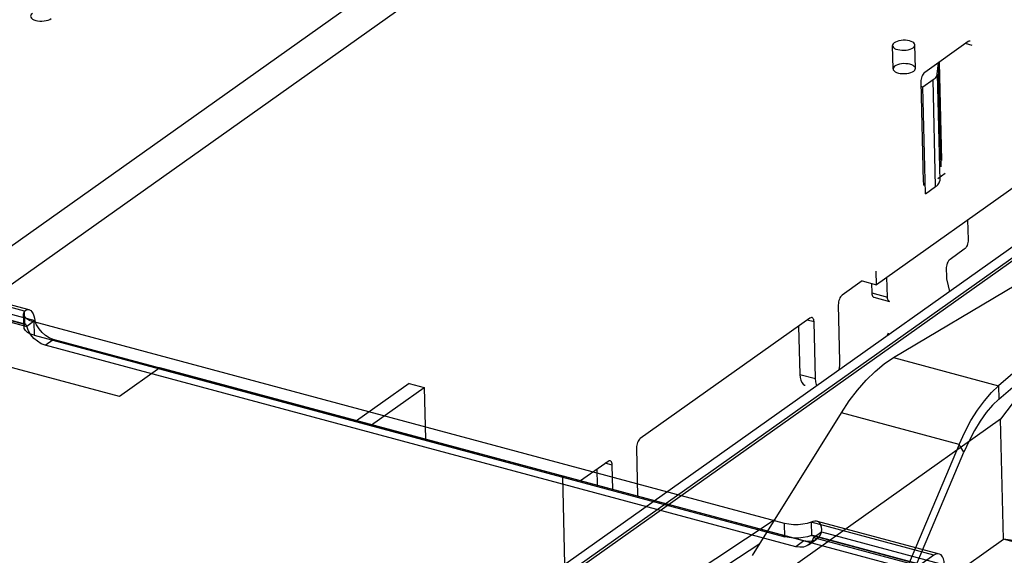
# Model space of a CAD drawing. Header units: millimetres. Extents: x 6 to 414, y 7 to 290.
# Tile 165 of 256: x 139.782 to 141.104, y 145.611 to 146.33. Entities that reach past the tile are written whole.
import ezdxf

# ---------------------------------------------------------------- set-up
doc = ezdxf.new("R2010")
doc.units = ezdxf.units.MM
doc.header["$LTSCALE"] = 23.1
doc.layers.get('0').update_dxf_attribs({"linetype": 'CONTINUOUS'})
doc.layers.add('02___PRT_ALL_AXES', color=7, linetype='CONTINUOUS')
doc.layers.add('COLOR10', color=7, linetype='CONTINUOUS')

msp = doc.modelspace()

# ---------------------------------------------------------------- linework, layer by layer
at = {"color": 7, "linetype": 'Continuous'}
for p, q in [((139.6575, 145.9461), (140.9173, 146.8396)), ((140.9432, 146.806), (139.6929, 145.9193)), ((141.0552, 146.3003), (140.9969, 146.259)), ((141.0608, 146.2952), (141.0515, 146.2977)), ((141.0563, 146.3009), (141.0552, 146.3003)), ((141.0136, 146.2567), (141.0153, 146.272)), ((141.0189, 146.1321), (141.0156, 146.2722)), ((141.0164, 146.2728), (141.0195, 146.1408)), ((141.0136, 146.2567), (141.017, 146.1135)), ((140.9918, 146.2481), (140.9917, 146.2462)), ((140.9917, 146.2462), (140.9949, 146.1119)), ((141.0081, 146.2489), (140.9945, 146.2393)), ((141.0115, 146.1057), (141.0081, 146.2489)), ((140.9945, 146.2393), (140.9919, 146.24)), ((140.9979, 146.0961), (140.9945, 146.2393)), ((141.0146, 146.1168), (141.0242, 146.1236)), ((141.1353, 146.1182), (140.932, 145.974)), ((140.9979, 146.0961), (141.0115, 146.1057)), ((141.0545, 146.0609), (141.0551, 146.0343)), ((141.0499, 146.0215), (141.0309, 146.008)), ((140.932, 145.974), (140.9316, 145.9922)), ((141.0257, 145.9953), (141.026, 145.9854)), ((140.9131, 145.9791), (140.886, 145.9599)), ((140.9131, 145.9791), (140.932, 145.974)), ((140.9467, 145.9574), (140.9461, 145.984)), ((141.0267, 145.9799), (141.0302, 145.9647)), ((140.9254, 145.9758), (140.9257, 145.963)), ((140.9257, 145.963), (140.9467, 145.9574)), ((140.9285, 145.9572), (140.9495, 145.9516)), ((140.8808, 145.9471), (140.8826, 145.871)), ((140.8427, 145.9291), (140.615, 145.7677)), ((140.8483, 145.924), (140.839, 145.9265)), ((140.8438, 145.9297), (140.8427, 145.9291)), ((140.8501, 145.8479), (140.8483, 145.924)), ((140.8276, 145.9184), (140.8291, 145.8536)), ((139.9156, 145.8239), (139.6383, 145.8983)), ((140.9476, 145.9088), (140.9461, 145.9051)), ((139.9698, 145.8623), (139.9156, 145.8239)), ((140.6344, 145.684), (139.9698, 145.8623)), ((140.8291, 145.8536), (140.8501, 145.8479)), ((140.3046, 145.8415), (140.234, 145.7914)), ((140.2541, 145.786), (140.3248, 145.8361)), ((140.3046, 145.8415), (140.3248, 145.8361)), ((140.3248, 145.8361), (140.3265, 145.7666)), ((140.6098, 145.7549), (140.6114, 145.6901)), ((140.5717, 145.7369), (140.5347, 145.7107)), ((140.5566, 145.7262), (140.5571, 145.7047)), ((140.5773, 145.7318), (140.568, 145.7343)), ((140.5728, 145.7375), (140.5717, 145.7369)), ((140.5781, 145.6991), (140.5773, 145.7318))]:
    msp.add_line(p, q, dxfattribs=at)
at = {"color": 6, "linetype": 'Continuous'}
for p, q in [((140.509, 145.577), (141.6906, 146.4151)), ((139.788, 145.9386), (139.6231, 145.9829)), ((139.6301, 145.9846), (139.7941, 145.9406)), ((139.7885, 145.9207), (139.6235, 145.965)), ((139.6249, 145.9653), (139.7899, 145.9211)), ((139.6372, 145.9701), (139.8021, 145.9258)), ((139.6263, 145.9624), (139.7913, 145.9181)), ((139.7885, 145.9207), (139.788, 145.9386)), ((139.7874, 145.917), (139.7869, 145.9349)), ((139.8021, 145.9258), (139.7913, 145.9181)), ((140.8088, 145.6535), (139.8007, 145.924)), ((139.8007, 145.924), (139.8011, 145.9061)), ((139.8011, 145.9061), (140.8092, 145.6356)), ((139.8158, 145.8928), (139.8266, 145.9005)), ((140.8347, 145.63), (139.8266, 145.9005)), ((140.8239, 145.6223), (139.8158, 145.8928)), ((141.1718, 145.8904), (141.0988, 145.7934)), ((141.0988, 145.7934), (140.6245, 145.457)), ((141.1026, 145.6323), (141.0988, 145.7934)), ((140.8092, 145.6356), (140.8088, 145.6535)), ((141.0092, 145.6109), (140.8443, 145.6552)), ((140.8443, 145.6552), (140.8447, 145.6373)), ((140.8523, 145.6567), (141.0162, 145.6127)), ((141.0097, 145.593), (140.8447, 145.6373)), ((140.8461, 145.6376), (141.0111, 145.5934)), ((140.8475, 145.6347), (140.8584, 145.6424)), ((140.8475, 145.6347), (141.0125, 145.5905)), ((140.8584, 145.6424), (141.0233, 145.5981)), ((140.6283, 145.2959), (141.1026, 145.6323)), ((140.8347, 145.63), (140.8239, 145.6223)), ((140.8406, 145.6247), (140.8515, 145.6324)), ((141.1782, 145.6218), (141.1026, 145.6323)), ((141.3126, 145.5759), (141.1026, 145.6323)), ((141.0092, 145.6109), (140.1848, 145.0262))]:
    msp.add_line(p, q, dxfattribs=at)
at = {"color": 4, "linetype": 'Continuous'}
for p, q in [((140.5109, 145.7173), (141.9558, 145.3295)), ((140.5137, 145.5984), (140.5109, 145.7173))]:
    msp.add_line(p, q, dxfattribs=at)
at = {"color": 7, "linetype": 'Continuous'}
for points in [[(139.7986, 146.338), (139.7972, 146.3368), (139.7964, 146.3356), (139.7962, 146.3343), (139.7965, 146.333), (139.7974, 146.3317), (139.7988, 146.3306), (139.8007, 146.3297), (139.8031, 146.3289), (139.8057, 146.3283), (139.8085, 146.328), (139.8114, 146.328), (139.8143, 146.3282), (139.8171, 146.3286), (139.8197, 146.3293), (139.8219, 146.3302), (139.8238, 146.3313)], [(141.058, 146.301), (141.0573, 146.3011), (141.0563, 146.3009)], [(140.9969, 146.259), (140.9959, 146.258), (140.9949, 146.2568), (140.994, 146.2553), (140.9932, 146.2537), (140.9925, 146.2518), (140.9921, 146.25), (140.9918, 146.2481)], [(141.0136, 146.2567), (141.0133, 146.2553), (141.0128, 146.254), (141.012, 146.2527), (141.0109, 146.2514), (141.0096, 146.2501), (141.0081, 146.2489)], [(140.9949, 146.1119), (140.9951, 146.1102), (140.9954, 146.1088), (140.9959, 146.1076), (140.9961, 146.1074)], [(141.0115, 146.1057), (141.013, 146.1069), (141.0143, 146.1081), (141.0154, 146.1094), (141.0162, 146.1108), (141.0167, 146.1121), (141.017, 146.1135)], [(141.0551, 146.0343), (141.055, 146.0324), (141.0548, 146.0305), (141.0543, 146.0287), (141.0537, 146.0268), (141.0529, 146.0252), (141.052, 146.0237), (141.051, 146.0225), (141.0499, 146.0215)], [(141.0309, 146.008), (141.0299, 146.0071), (141.0289, 146.0059), (141.028, 146.0044), (141.0272, 146.0027), (141.0265, 146.0009), (141.0261, 145.999), (141.0258, 145.9971), (141.0257, 145.9953)], [(141.026, 145.9854), (141.026, 145.9844), (141.0261, 145.9834), (141.0262, 145.9825), (141.0263, 145.9816), (141.0265, 145.9807), (141.0267, 145.9799)], [(140.886, 145.9599), (140.885, 145.9589), (140.884, 145.9577), (140.8831, 145.9562), (140.8823, 145.9545), (140.8816, 145.9527), (140.8812, 145.9508), (140.8809, 145.949), (140.8808, 145.9471)], [(140.9257, 145.963), (140.9259, 145.9613), (140.9262, 145.9599), (140.9268, 145.9587), (140.9275, 145.9578), (140.9283, 145.9573), (140.9285, 145.9572)], [(140.9495, 145.9516), (140.9493, 145.9517), (140.9485, 145.9522), (140.9478, 145.9531), (140.9472, 145.9543), (140.9469, 145.9557), (140.9467, 145.9574)], [(140.8455, 145.9298), (140.8448, 145.9299), (140.8438, 145.9297)], [(140.8483, 145.924), (140.8481, 145.9257), (140.8478, 145.9272), (140.8473, 145.9284), (140.8466, 145.9292), (140.8457, 145.9298), (140.8455, 145.9298)], [(140.8826, 145.871), (140.8824, 145.8663), (140.8818, 145.8616), (140.8811, 145.859)], [(140.8291, 145.8536), (140.8295, 145.8493), (140.8304, 145.8457), (140.8317, 145.8427), (140.8335, 145.8406), (140.8355, 145.8392), (140.8362, 145.839)], [(140.8521, 145.8384), (140.8514, 145.84), (140.8505, 145.8436), (140.8501, 145.8479)], [(140.615, 145.7677), (140.6139, 145.7667), (140.613, 145.7655), (140.612, 145.764), (140.6113, 145.7623), (140.6106, 145.7605), (140.6102, 145.7586), (140.6099, 145.7568), (140.6098, 145.7549)], [(140.5745, 145.7376), (140.5738, 145.7377), (140.5728, 145.7375)], [(140.5773, 145.7318), (140.5771, 145.7335), (140.5768, 145.735), (140.5763, 145.7361), (140.5756, 145.737), (140.5747, 145.7375), (140.5745, 145.7376)]]:
    msp.add_lwpolyline(points, dxfattribs=at)
at = {"color": 6, "linetype": 'Continuous'}
for points in [[(139.8007, 145.924), (139.7958, 145.9257), (139.7918, 145.9278), (139.7889, 145.9303), (139.7873, 145.933), (139.787, 145.9358), (139.788, 145.9386)], [(139.788, 145.9386), (139.7897, 145.9399), (139.7914, 145.9407), (139.7932, 145.9408), (139.795, 145.9403), (139.7966, 145.9392), (139.7981, 145.9374), (139.7995, 145.9351), (139.8006, 145.9323), (139.8015, 145.9292), (139.8021, 145.9258)], [(139.8266, 145.9005), (139.8214, 145.9025), (139.8162, 145.9056), (139.8116, 145.9097), (139.8076, 145.9146), (139.8044, 145.92), (139.8021, 145.9258)], [(139.8011, 145.9061), (139.7962, 145.9078), (139.7922, 145.9099), (139.7894, 145.9124), (139.7877, 145.9151), (139.7874, 145.9179), (139.7885, 145.9207)], [(139.7913, 145.9181), (139.7907, 145.9191), (139.7902, 145.9199), (139.7897, 145.9206), (139.7893, 145.9211), (139.7889, 145.9213), (139.7886, 145.9213), (139.7885, 145.9211), (139.7885, 145.9207)], [(139.8158, 145.8928), (139.8105, 145.8948), (139.8054, 145.898), (139.8008, 145.902), (139.7967, 145.9069), (139.7935, 145.9123), (139.7913, 145.9181)], [(140.8443, 145.6552), (140.8391, 145.6535), (140.8332, 145.6524), (140.827, 145.6518), (140.8206, 145.6518), (140.8145, 145.6524), (140.8088, 145.6535)], [(140.8584, 145.6424), (140.8585, 145.6456), (140.8583, 145.6485), (140.8576, 145.6512), (140.8566, 145.6534), (140.8552, 145.6551), (140.8534, 145.6563), (140.8514, 145.6568), (140.8491, 145.6568), (140.8467, 145.6563), (140.8443, 145.6552)], [(140.8447, 145.6373), (140.8395, 145.6356), (140.8336, 145.6345), (140.8274, 145.6339), (140.821, 145.6339), (140.815, 145.6345), (140.8092, 145.6356)], [(140.8475, 145.6347), (140.8456, 145.6301), (140.8426, 145.6263), (140.8388, 145.6236), (140.8342, 145.6219), (140.8293, 145.6215), (140.8239, 145.6223)], [(140.8584, 145.6424), (140.8564, 145.6378), (140.8534, 145.634), (140.8496, 145.6312), (140.8451, 145.6296), (140.8401, 145.6292), (140.8347, 145.63)], [(140.8447, 145.6373), (140.8457, 145.6374), (140.8466, 145.6374), (140.8473, 145.6373), (140.8478, 145.637), (140.8481, 145.6366), (140.8481, 145.636), (140.8479, 145.6354), (140.8475, 145.6347)], [(141.0233, 145.5981), (141.023, 145.6023), (141.0221, 145.6059), (141.0208, 145.6089), (141.019, 145.6112), (141.0169, 145.6125), (141.0145, 145.6129), (141.0119, 145.6124), (141.0092, 145.6109)]]:
    msp.add_lwpolyline(points, dxfattribs=at)
at = {"layer": '02___PRT_ALL_AXES', "color": 6, "linetype": 'Continuous'}
for p, q in [((140.9543, 146.2637), (140.9536, 146.2951)), ((140.9843, 146.2644), (140.9836, 146.2958))]:
    msp.add_line(p, q, dxfattribs=at)
at = {"layer": '02___PRT_ALL_AXES', "color": 7, "linetype": 'Continuous'}
for points in [[(140.9764, 146.3013), (140.9738, 146.3018), (140.9709, 146.3021), (140.968, 146.3021), (140.9651, 146.3019), (140.9623, 146.3014), (140.9598, 146.3007), (140.9576, 146.2998), (140.9558, 146.2987), (140.9545, 146.2975), (140.9538, 146.2962), (140.9536, 146.2949), (140.954, 146.2936), (140.9549, 146.2924), (140.9564, 146.2913), (140.9583, 146.2903), (140.9607, 146.2896)], [(140.9607, 146.2896), (140.9633, 146.2891), (140.9662, 146.2888), (140.9691, 146.2888), (140.972, 146.289), (140.9748, 146.2895), (140.9773, 146.2902), (140.9795, 146.2911), (140.9813, 146.2922), (140.9826, 146.2934), (140.9834, 146.2946), (140.9835, 146.2959), (140.9831, 146.2973), (140.9822, 146.2985), (140.9807, 146.2996), (140.9788, 146.3005), (140.9764, 146.3013)], [(140.9771, 146.2699), (140.9745, 146.2705), (140.9717, 146.2707), (140.9688, 146.2708), (140.9658, 146.2705), (140.963, 146.27), (140.9605, 146.2693), (140.9583, 146.2684), (140.9565, 146.2673), (140.9552, 146.2661), (140.9545, 146.2649), (140.9543, 146.2636), (140.9547, 146.2623), (140.9557, 146.261), (140.9571, 146.2599), (140.9591, 146.259), (140.9615, 146.2582)], [(140.9615, 146.2582), (140.9641, 146.2577), (140.9669, 146.2575), (140.9698, 146.2574), (140.9728, 146.2577), (140.9756, 146.2581), (140.9781, 146.2588), (140.9803, 146.2597), (140.9821, 146.2608), (140.9834, 146.262), (140.9841, 146.2633), (140.9843, 146.2646), (140.9839, 146.2659), (140.9829, 146.2671), (140.9815, 146.2682), (140.9795, 146.2692), (140.9771, 146.2699)]]:
    msp.add_lwpolyline(points, dxfattribs=at)
at = {"layer": 'COLOR10', "color": 7, "linetype": 'Continuous'}
for p, q in [((141.144, 146.0454), (140.4903, 145.5818)), ((140.5222, 145.5902), (141.1753, 146.0534)), ((140.9548, 145.8762), (141.1194, 145.9737)), ((141.2213, 145.9463), (141.096, 145.8383)), ((141.0964, 145.8204), (141.2217, 145.9284)), ((140.9548, 145.8762), (141.096, 145.8383)), ((141.0864, 145.8291), (141.096, 145.8383)), ((141.096, 145.8383), (141.0964, 145.8204)), ((140.7655, 145.6106), (140.885, 145.8019)), ((141.043, 145.7595), (140.885, 145.8019)), ((141.043, 145.7595), (140.9582, 145.5589)), ((141.0495, 145.7493), (141.043, 145.7595)), ((140.9648, 145.5486), (141.0495, 145.7493)), ((140.7949, 145.6577), (140.6726, 145.5774)), ((140.677, 145.5621), (140.7756, 145.6268))]:
    msp.add_line(p, q, dxfattribs=at)
for points in [[(140.885, 145.8019), (140.8955, 145.8179), (140.9066, 145.8326), (140.9182, 145.8459), (140.9302, 145.8577), (140.9424, 145.8678), (140.9548, 145.8762)], [(141.043, 145.7595), (141.0507, 145.7762), (141.059, 145.7917), (141.0678, 145.8057), (141.077, 145.8183), (141.0864, 145.8291)], [(141.0964, 145.8204), (141.0879, 145.8121), (141.0796, 145.8023), (141.0715, 145.791), (141.0637, 145.7783), (141.0564, 145.7643), (141.0495, 145.7493)]]:
    msp.add_lwpolyline(points, dxfattribs=at)

doc.saveas('drawing.dxf')
